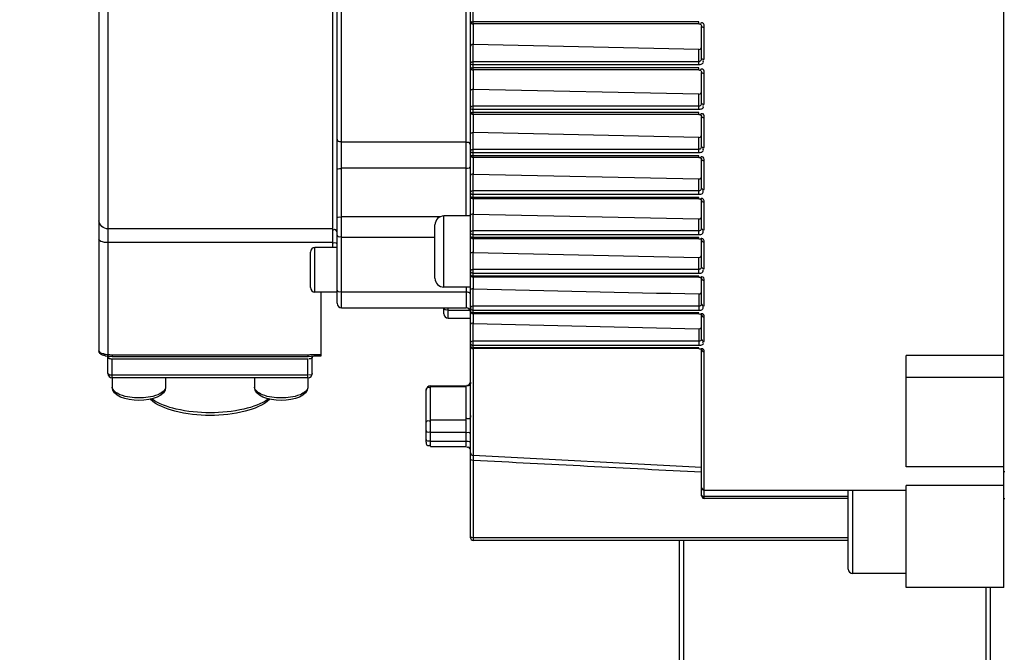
# Model space of a CAD drawing. Header units: millimetres. Extents: x 0 to 14268, y 0 to 10092.
# Tile 107 of 122: x 7748 to 7859, y 7383 to 7455. Entities that reach past the tile are written whole.
import ezdxf

# ---------------------------------------------------------------- set-up
doc = ezdxf.new("R2010")
doc.units = ezdxf.units.MM
doc.header["$LTSCALE"] = 784.74
doc.layers.get('0').update_dxf_attribs({"linetype": 'CONTINUOUS'})
for name, color, linetype in [('304304000144DXF_CONTINUOUS_LINE', 7, 'CONTINUOUS'), ('运动范围-新_DXF_BALLOON', 7, 'CONTINUOUS'), ('运动范围-新_DXF_DIMENSION', 7, 'CONTINUOUS')]:
    doc.layers.add(name, color=color, linetype=linetype)
doc.styles.get("Standard").update_dxf_attribs({"font": 'txt', "width": 0.7})
doc.dimstyles.new('DIMSTYLE_11', dxfattribs={"dimtxt": 108, "dimasz": 72, "dimexe": 1, "dimexo": 0, "dimgap": 2.25, "dimtad": 0, "dimtih": 1, "dimtoh": 1, "dimdec": 1, "dimdsep": 46, "dimtxsty": 'Standard', "dimblk": '_FILLED', "dimblk1": '_FILLED', "dimblk2": '_FILLED', "dimcen": 0.09, "dimclrt": 5, "dimazin": 2, "dimtp": 0.8, "dimtm": 0.8, "dimtfac": 1, "dimtdec": 0, "dimtofl": 0, "dimtmove": 0, "dimatfit": 3, "dimldrblk": '_FILLED', "dimfxl": 0, "dimtolj": 1, "dimarcsym": 0})
doc.dimstyles.new('DIMSTYLE_13', dxfattribs={"dimtxt": 108, "dimasz": 72, "dimexe": 1, "dimexo": 0, "dimgap": 2.25, "dimtad": 0, "dimtih": 1, "dimtoh": 1, "dimdec": 1, "dimdsep": 46, "dimtxsty": 'Standard', "dimblk": '_FILLED', "dimblk1": '_FILLED', "dimblk2": '_FILLED', "dimcen": 0.09, "dimclrt": 5, "dimazin": 2, "dimtp": 2, "dimtm": 2, "dimtfac": 1, "dimtdec": 0, "dimtofl": 0, "dimtmove": 0, "dimatfit": 3, "dimldrblk": '_FILLED', "dimfxl": 0, "dimtolj": 1, "dimarcsym": 0})
doc.dimstyles.new('DIMSTYLE_4', dxfattribs={"dimtxt": 108, "dimasz": 72, "dimexe": 1, "dimexo": 0, "dimgap": 2.25, "dimtad": 1, "dimdec": 0, "dimdsep": 46, "dimtxsty": 'Standard', "dimblk": '_FILLED', "dimblk1": '_FILLED', "dimblk2": '_FILLED', "dimcen": 0.09, "dimclrt": 5, "dimazin": 2, "dimtp": 0.5, "dimtm": 0.5, "dimtfac": 1, "dimtdec": 0, "dimtofl": 0, "dimtmove": 0, "dimatfit": 3, "dimldrblk": '_FILLED', "dimfxl": 0, "dimtolj": 1, "dimarcsym": 0})

# ---------------------------------------------------------------- blocks, each defined once
blk = doc.blocks.new('_FILLED')
at = {"color": 0, "linetype": 'ByBlock'}
blk.add_solid([(0, 0), (-1, 0.1667), (-1, -0.1667)], dxfattribs=at)
blk = doc.blocks.new('*D5')
at = {"layer": '运动范围-新_DXF_DIMENSION', "color": 2, "linetype": 'Continuous', "transparency": 16777216}
for p, q in [((7521.38, 6158.67), (7521.38, 7600.71)), ((7871.38, 7191.4), (7871.38, 7600.71)), ((7521.38, 7588.71), (7696.38, 7588.71)), ((7871.38, 7588.71), (7696.38, 7588.71))]:
    blk.add_line(p, q, dxfattribs=at)
at = {"layer": '运动范围-新_DXF_DIMENSION', "color": 2, "linetype": 'Continuous', "transparency": 16777216, "xscale": 72, "yscale": 72, "zscale": 72, "rotation": 180}
blk.add_blockref('_FILLED', (7521.38, 7588.71), dxfattribs=at)
at = {"layer": '运动范围-新_DXF_DIMENSION', "color": 2, "linetype": 'Continuous', "transparency": 16777216, "xscale": 72, "yscale": 72, "zscale": 72}
blk.add_blockref('_FILLED', (7871.38, 7588.71), dxfattribs=at)
blk = doc.blocks.new('*D22')
at = {"layer": '运动范围-新_DXF_BALLOON', "color": 2, "linetype": 'Continuous', "transparency": 16777216}
blk.add_line((8235.25, 6474.73), (8235.25, 8522.93), dxfattribs=at)
blk = doc.blocks.new('*D23')
at = {"layer": '运动范围-新_DXF_BALLOON', "color": 2, "linetype": 'Continuous', "transparency": 16777216}
for p, q in [((10479.76, 8135.13), (10479.76, 8522.93)), ((10204.82, 7896.92), (10479.76, 8135.13)), ((10204.82, 6139.27), (10204.82, 7896.92))]:
    blk.add_line(p, q, dxfattribs=at)
blk = doc.blocks.new('*D26')
at = {"layer": '运动范围-新_DXF_BALLOON', "color": 2, "linetype": 'Continuous', "transparency": 16777216}
blk.add_line((7871.38, 8378.8), (5369.54, 8378.8), dxfattribs=at)
blk = doc.blocks.new('*D32')
at = {"layer": '运动范围-新_DXF_BALLOON', "color": 2, "linetype": 'Continuous', "transparency": 16777216}
blk.add_line((7686.9, 7798.57), (10420.46, 7798.57), dxfattribs=at)

msp = doc.modelspace()

# ---------------------------------------------------------------- linework, layer by layer
at = {"color": 2, "linetype": 'Continuous'}
for centre, radius, start, end in [((7871.383, 6043.397), 2335.402, 2.352729, 142.647271), ((7028.734, 6750.463), 1237.619, 347.127091, 57.872909)]:
    msp.add_arc(centre, radius, start, end, dxfattribs=at)
at = {"layer": '304304000144DXF_CONTINUOUS_LINE', "color": 7, "linetype": 'Continuous'}
for p, q in [((7859.183, 7390.683), (7859.183, 7541.31)), ((7799.183, 7430.227), (7799.183, 7513.935)), ((7784.183, 7422.662), (7784.183, 7509.331)), ((7757.383, 7502.996), (7757.383, 7417.327)), ((7824.883, 7454.083), (7799.483, 7454.083)), ((7825.183, 7450.188), (7825.183, 7453.776)), ((7824.883, 7451.22), (7799.483, 7451.77)), ((7824.883, 7448.906), (7799.483, 7448.906)), ((7825.183, 7445.154), (7825.183, 7448.62)), ((7824.883, 7446.182), (7799.483, 7446.726)), ((7824.883, 7443.906), (7799.483, 7443.906)), ((7825.183, 7440.291), (7825.183, 7443.64)), ((7824.883, 7441.324), (7799.483, 7441.866)), ((7824.883, 7439.076), (7799.483, 7439.076)), ((7825.183, 7435.599), (7825.183, 7438.83)), ((7799.483, 7437.188), (7824.883, 7436.645)), ((7824.883, 7434.416), (7799.483, 7434.416)), ((7825.183, 7431.077), (7825.183, 7434.189)), ((7799.183, 7432.485), (7796.183, 7432.485)), ((7799.483, 7432.694), (7824.883, 7432.146)), ((7795.183, 7425.501), (7795.183, 7431.485)), ((7799.183, 7396.301), (7799.183, 7430.22)), ((7824.883, 7429.927), (7799.483, 7429.927)), ((7825.183, 7426.73), (7825.183, 7429.927)), ((7781.183, 7424.432), (7781.183, 7428.431)), ((7784.183, 7428.932), (7781.683, 7428.932)), ((7799.483, 7428.391), (7824.883, 7427.832)), ((7824.883, 7425.615), (7799.483, 7425.615)), ((7825.183, 7422.567), (7825.183, 7425.615)), ((7784.183, 7423.932), (7781.683, 7423.932)), ((7782.383, 7416.742), (7782.383, 7423.932)), ((7799.183, 7424.485), (7796.183, 7424.485)), ((7784.683, 7422.161), (7798.683, 7422.161)), ((7796.183, 7421.497), (7796.183, 7422.161)), ((7796.683, 7420.997), (7799.183, 7420.997)), ((7824.883, 7421.489), (7799.483, 7421.489)), ((7825.183, 7418.602), (7825.183, 7421.489)), ((7824.883, 7417.563), (7799.483, 7417.563)), ((7825.183, 7400.997), (7825.183, 7417.563)), ((7758.075, 7416.766), (7758.355, 7416.732)), ((7758.355, 7416.732), (7758.514, 7416.714)), ((7758.383, 7414.769), (7758.383, 7416.596)), ((7758.514, 7416.714), (7758.883, 7416.688)), ((7758.883, 7416.689), (7780.883, 7416.689)), ((7780.883, 7416.688), (7780.922, 7416.689)), ((7780.922, 7416.689), (7781.597, 7416.742)), ((7781.383, 7414.769), (7781.383, 7416.596)), ((7781.597, 7416.742), (7782.383, 7416.742)), ((7848.183, 7404.265), (7848.183, 7416.784)), ((7859.183, 7416.784), (7848.183, 7416.784)), ((7758.883, 7414.269), (7758.883, 7413.248)), ((7780.883, 7414.269), (7758.883, 7414.269)), ((7764.883, 7414.269), (7764.883, 7413.248)), ((7774.883, 7414.269), (7774.883, 7413.248)), ((7780.883, 7414.269), (7780.883, 7413.248)), ((7859.183, 7414.314), (7848.183, 7414.314)), ((7794.183, 7407.063), (7794.183, 7412.876)), ((7794.683, 7413.376), (7798.683, 7413.376)), ((7794.683, 7409.56), (7798.683, 7409.56)), ((7794.683, 7406.563), (7798.683, 7406.563)), ((7825.183, 7404.197), (7799.467, 7405.544)), ((7859.183, 7404.265), (7848.183, 7404.265)), ((7859.283, 7403.697), (7859.183, 7403.697)), ((7848.183, 7390.683), (7848.183, 7402.154)), ((7859.183, 7402.154), (7848.183, 7402.154)), ((7825.183, 7400.997), (7825.223, 7400.847)), ((7825.223, 7400.847), (7825.333, 7400.737)), ((7825.333, 7400.737), (7825.483, 7400.697)), ((7825.483, 7401.652), (7848.183, 7401.652)), ((7841.683, 7400.697), (7825.483, 7400.697)), ((7841.683, 7392.764), (7841.683, 7401.652)), ((7859.283, 7400.677), (7859.183, 7400.677)), ((7841.683, 7396.001), (7799.483, 7396.001)), ((7822.683, 7380.426), (7822.683, 7396.001)), ((7848.183, 7392.264), (7842.183, 7392.264)), ((7859.183, 7390.683), (7848.183, 7390.683)), ((7857.683, 7380.426), (7857.683, 7390.683))]:
    msp.add_line(p, q, dxfattribs=at)
at = {"layer": '304304000144DXF_CONTINUOUS_LINE', "color": 9, "linetype": 'Continuous'}
for p, q in [((7784.683, 7422.161), (7784.683, 7509.832)), ((7798.683, 7432.485), (7798.683, 7509.832)), ((7758.383, 7503.997), (7758.383, 7416.909)), ((7783.683, 7428.932), (7783.683, 7489.667)), ((7799.483, 7454.083), (7799.483, 7457.007)), ((7799.467, 7454.083), (7799.467, 7451.771)), ((7824.883, 7454.329), (7799.483, 7454.329)), ((7824.883, 7454.083), (7824.883, 7454.329)), ((7825.183, 7453.776), (7825.223, 7453.748)), ((7825.223, 7453.748), (7825.333, 7453.727)), ((7825.333, 7453.727), (7825.483, 7453.72)), ((7825.483, 7450.115), (7825.483, 7453.72)), ((7799.483, 7448.906), (7799.483, 7451.77)), ((7824.883, 7449.522), (7824.883, 7451.22)), ((7799.332, 7449.533), (7799.483, 7449.522)), ((7799.483, 7449.872), (7824.883, 7449.872)), ((7799.483, 7449.522), (7824.883, 7449.522)), ((7825.17, 7450.095), (7825.183, 7450.188)), ((7825.333, 7450.124), (7825.483, 7450.115)), ((7799.467, 7448.906), (7799.467, 7446.726)), ((7824.883, 7449.129), (7799.483, 7449.129)), ((7824.883, 7448.906), (7824.883, 7449.129)), ((7825.183, 7448.62), (7825.223, 7448.58)), ((7825.223, 7448.58), (7825.333, 7448.551)), ((7825.333, 7448.551), (7825.483, 7448.54)), ((7825.483, 7445.057), (7825.483, 7448.54)), ((7799.483, 7443.906), (7799.483, 7446.726)), ((7824.883, 7444.485), (7824.883, 7446.182)), ((7825.169, 7445.066), (7825.183, 7445.154)), ((7825.333, 7445.07), (7825.483, 7445.057)), ((7799.331, 7444.499), (7799.483, 7444.485)), ((7799.467, 7443.906), (7799.467, 7441.866)), ((7799.483, 7444.858), (7824.883, 7444.858)), ((7799.483, 7444.485), (7824.883, 7444.485)), ((7824.883, 7444.105), (7799.483, 7444.105)), ((7824.883, 7443.906), (7824.883, 7444.105)), ((7825.183, 7443.64), (7825.223, 7443.588)), ((7825.223, 7443.588), (7825.333, 7443.55)), ((7825.333, 7443.55), (7825.483, 7443.537)), ((7825.483, 7440.173), (7825.483, 7443.537)), ((7799.483, 7439.076), (7799.483, 7441.866)), ((7798.683, 7440.796), (7784.683, 7440.796)), ((7824.883, 7439.62), (7824.883, 7441.324)), ((7799.331, 7439.637), (7799.483, 7439.62)), ((7799.483, 7440.016), (7824.883, 7440.016)), ((7799.483, 7439.62), (7824.883, 7439.62)), ((7825.169, 7440.209), (7825.183, 7440.291)), ((7825.333, 7440.189), (7825.483, 7440.173)), ((7799.467, 7439.076), (7799.467, 7437.188)), ((7824.883, 7439.253), (7799.483, 7439.253)), ((7824.883, 7439.076), (7824.883, 7439.253)), ((7825.183, 7438.83), (7825.223, 7438.767)), ((7825.223, 7438.767), (7825.333, 7438.721)), ((7825.333, 7438.721), (7825.483, 7438.704)), ((7825.483, 7435.459), (7825.483, 7438.704)), ((7798.683, 7437.855), (7784.683, 7437.855)), ((7799.483, 7434.416), (7799.483, 7437.188)), ((7824.883, 7434.926), (7824.883, 7436.645)), ((7799.331, 7434.945), (7799.483, 7434.926)), ((7799.483, 7435.343), (7824.883, 7435.343)), ((7825.169, 7435.523), (7825.183, 7435.599)), ((7799.467, 7434.416), (7799.467, 7432.695)), ((7799.483, 7434.926), (7824.883, 7434.926)), ((7824.883, 7434.572), (7799.483, 7434.572)), ((7824.883, 7434.416), (7824.883, 7434.572)), ((7825.183, 7434.189), (7825.223, 7434.116)), ((7825.223, 7434.116), (7825.333, 7434.062)), ((7825.333, 7434.062), (7825.483, 7434.043)), ((7825.483, 7430.916), (7825.483, 7434.043)), ((7784.683, 7432.41), (7795.804, 7432.41)), ((7796.183, 7424.485), (7796.183, 7432.485)), ((7799.483, 7429.927), (7799.483, 7432.694)), ((7824.883, 7430.403), (7824.883, 7432.146)), ((7783.683, 7431.025), (7758.383, 7431.025)), ((7799.333, 7430.804), (7799.483, 7430.841)), ((7799.483, 7430.841), (7824.883, 7430.841)), ((7783.683, 7429.484), (7758.383, 7429.484)), ((7784.683, 7430.114), (7795.183, 7430.114)), ((7799.331, 7430.426), (7799.483, 7430.403)), ((7799.332, 7430.085), (7799.483, 7430.062)), ((7799.467, 7429.927), (7799.467, 7428.391)), ((7799.483, 7430.403), (7824.883, 7430.403)), ((7824.883, 7430.062), (7799.483, 7430.062)), ((7824.883, 7429.927), (7824.883, 7430.062)), ((7825.183, 7429.721), (7825.223, 7429.637)), ((7825.223, 7429.637), (7825.333, 7429.576)), ((7825.333, 7429.576), (7825.483, 7429.553)), ((7825.483, 7426.549), (7825.483, 7429.553)), ((7781.683, 7423.932), (7781.683, 7428.932)), ((7799.483, 7425.615), (7799.483, 7428.391)), ((7824.883, 7426.057), (7824.883, 7427.832)), ((7799.33, 7426.083), (7799.483, 7426.057)), ((7799.333, 7426.478), (7799.483, 7426.515)), ((7799.483, 7426.515), (7824.883, 7426.515)), ((7799.332, 7425.755), (7799.483, 7425.73)), ((7799.467, 7425.615), (7799.467, 7424.288)), ((7799.483, 7426.057), (7824.883, 7426.057)), ((7824.883, 7425.73), (7799.483, 7425.73)), ((7824.883, 7425.615), (7824.883, 7425.73)), ((7825.183, 7425.43), (7825.223, 7425.336)), ((7825.223, 7425.336), (7825.333, 7425.267)), ((7825.333, 7425.267), (7825.483, 7425.242)), ((7825.483, 7422.367), (7825.483, 7425.242)), ((7784.683, 7423.941), (7798.683, 7423.941)), ((7798.683, 7424.485), (7798.683, 7422.161)), ((7799.483, 7421.489), (7799.483, 7424.288)), ((7824.883, 7423.714), (7824.883, 7421.897)), ((7796.683, 7420.997), (7796.683, 7422.161)), ((7796.683, 7421.875), (7799.126, 7421.875)), ((7799.33, 7421.925), (7799.483, 7421.897)), ((7799.333, 7422.337), (7799.483, 7422.374)), ((7799.483, 7422.374), (7824.883, 7422.374)), ((7799.483, 7421.897), (7824.883, 7421.897)), ((7799.332, 7421.613), (7799.483, 7421.585)), ((7799.467, 7421.489), (7799.467, 7420.404)), ((7824.883, 7421.585), (7799.483, 7421.585)), ((7824.883, 7421.489), (7824.883, 7421.585)), ((7825.183, 7421.326), (7825.223, 7421.223)), ((7825.223, 7421.223), (7825.333, 7421.147)), ((7825.333, 7421.147), (7825.483, 7421.12)), ((7825.483, 7418.383), (7825.483, 7421.12)), ((7799.483, 7417.563), (7799.483, 7420.404)), ((7824.883, 7419.808), (7824.883, 7417.937)), ((7799.333, 7418.395), (7799.483, 7418.432)), ((7799.483, 7418.432), (7824.883, 7418.432)), ((7799.332, 7417.671), (7799.483, 7417.641)), ((7799.335, 7417.965), (7799.483, 7417.937)), ((7799.467, 7417.563), (7799.467, 7405.544)), ((7799.483, 7417.937), (7824.883, 7417.937)), ((7824.883, 7417.641), (7799.483, 7417.641)), ((7824.883, 7417.563), (7824.883, 7417.641)), ((7825.183, 7417.424), (7825.223, 7417.312)), ((7825.223, 7417.312), (7825.333, 7417.23)), ((7825.333, 7417.23), (7825.483, 7417.2)), ((7758.247, 7416.919), (7758.383, 7416.909)), ((7758.358, 7416.738), (7758.355, 7416.732)), ((7758.883, 7416.866), (7758.883, 7416.688)), ((7758.883, 7416.866), (7780.883, 7416.866)), ((7758.883, 7414.269), (7758.883, 7416.392)), ((7780.883, 7416.392), (7758.883, 7416.392)), ((7780.883, 7416.866), (7780.883, 7416.688)), ((7780.883, 7414.269), (7780.883, 7416.392)), ((7781.597, 7416.92), (7781.597, 7416.742)), ((7781.597, 7416.92), (7782.383, 7416.92)), ((7825.483, 7400.697), (7825.483, 7417.2)), ((7780.883, 7414.565), (7758.883, 7414.565)), ((7794.683, 7406.563), (7794.683, 7413.376)), ((7794.683, 7413.31), (7798.683, 7413.31)), ((7798.683, 7406.563), (7798.683, 7413.376)), ((7794.683, 7408.153), (7798.683, 7408.153)), ((7794.683, 7407.157), (7798.683, 7407.157)), ((7799.478, 7405.255), (7799.48, 7405.122)), ((7799.48, 7405.122), (7799.483, 7404.987)), ((7799.483, 7404.987), (7799.483, 7396.001)), ((7825.333, 7401.699), (7825.483, 7401.659)), ((7825.333, 7400.939), (7825.483, 7400.916)), ((7825.483, 7401.659), (7848.183, 7401.659)), ((7841.683, 7400.916), (7825.483, 7400.916)), ((7842.183, 7392.264), (7842.183, 7401.652)), ((7799.223, 7396.359), (7799.183, 7396.42)), ((7799.333, 7396.314), (7799.223, 7396.359)), ((7799.483, 7396.298), (7799.333, 7396.314)), ((7841.683, 7396.298), (7799.483, 7396.298)), ((7823.183, 7380.104), (7823.183, 7396.001)), ((7857.183, 7380.104), (7857.183, 7390.683))]:
    msp.add_line(p, q, dxfattribs=at)
for points in [[(7799.183, 7454.383), (7799.22, 7454.357), (7799.33, 7454.337), (7799.483, 7454.329)], [(7799.183, 7449.598), (7799.223, 7449.735), (7799.333, 7449.835), (7799.483, 7449.872)], [(7799.183, 7449.598), (7799.222, 7449.561), (7799.332, 7449.533)], [(7824.883, 7449.872), (7824.933, 7449.876), (7824.984, 7449.89), (7825.037, 7449.917), (7825.09, 7449.959), (7825.136, 7450.018), (7825.17, 7450.095)], [(7825.183, 7450.188), (7825.223, 7450.151), (7825.333, 7450.124)], [(7799.183, 7449.206), (7799.221, 7449.168), (7799.331, 7449.139), (7799.483, 7449.129)], [(7824.883, 7444.858), (7824.932, 7444.862), (7824.983, 7444.875), (7825.037, 7444.9), (7825.089, 7444.939), (7825.135, 7444.994), (7825.169, 7445.066)], [(7825.183, 7445.154), (7825.223, 7445.106), (7825.333, 7445.07)], [(7799.183, 7444.584), (7799.223, 7444.721), (7799.333, 7444.821), (7799.483, 7444.858)], [(7799.183, 7444.584), (7799.221, 7444.536), (7799.331, 7444.499)], [(7799.183, 7444.206), (7799.221, 7444.156), (7799.331, 7444.119), (7799.483, 7444.105)], [(7799.183, 7439.741), (7799.223, 7439.878), (7799.333, 7439.979), (7799.483, 7440.016)], [(7799.183, 7439.741), (7799.221, 7439.682), (7799.331, 7439.637)], [(7799.183, 7439.376), (7799.221, 7439.316), (7799.331, 7439.27), (7799.483, 7439.253)], [(7824.883, 7440.016), (7824.932, 7440.019), (7824.983, 7440.031), (7825.036, 7440.054), (7825.088, 7440.09), (7825.135, 7440.142), (7825.169, 7440.209)], [(7825.183, 7440.291), (7825.223, 7440.232), (7825.333, 7440.189)], [(7799.183, 7435.068), (7799.223, 7435.205), (7799.333, 7435.306), (7799.483, 7435.343)], [(7799.183, 7435.068), (7799.221, 7434.999), (7799.331, 7434.945)], [(7824.883, 7435.343), (7824.932, 7435.346), (7824.983, 7435.357), (7825.036, 7435.378), (7825.089, 7435.412), (7825.135, 7435.46), (7825.169, 7435.523)], [(7825.183, 7435.599), (7825.223, 7435.529), (7825.333, 7435.477), (7825.483, 7435.459)], [(7799.183, 7434.716), (7799.222, 7434.645), (7799.332, 7434.591), (7799.483, 7434.572)], [(7799.183, 7430.566), (7799.223, 7430.704), (7799.333, 7430.804)], [(7799.183, 7430.566), (7799.221, 7430.487), (7799.331, 7430.426)], [(7824.883, 7430.841), (7824.933, 7430.844), (7824.984, 7430.854), (7825.037, 7430.874), (7825.089, 7430.905), (7825.136, 7430.95), (7825.17, 7431.007), (7825.183, 7431.077)], [(7825.183, 7431.077), (7825.223, 7430.996), (7825.333, 7430.937), (7825.483, 7430.916)], [(7799.183, 7430.227), (7799.222, 7430.146), (7799.332, 7430.085)], [(7799.183, 7426.241), (7799.223, 7426.378), (7799.333, 7426.478)], [(7799.183, 7426.241), (7799.22, 7426.152), (7799.33, 7426.083)], [(7824.883, 7426.515), (7824.933, 7426.518), (7824.985, 7426.527), (7825.038, 7426.546), (7825.091, 7426.575), (7825.137, 7426.615), (7825.17, 7426.667), (7825.183, 7426.73)], [(7825.183, 7426.73), (7825.223, 7426.64), (7825.333, 7426.573), (7825.483, 7426.549)], [(7799.183, 7425.915), (7799.222, 7425.824), (7799.332, 7425.755)], [(7799.183, 7422.1), (7799.223, 7422.237), (7799.333, 7422.337)], [(7799.183, 7422.1), (7799.22, 7422.002), (7799.33, 7421.925)], [(7799.183, 7421.789), (7799.222, 7421.688), (7799.332, 7421.613)], [(7824.883, 7422.374), (7824.934, 7422.377), (7824.986, 7422.386), (7825.04, 7422.402), (7825.092, 7422.429), (7825.138, 7422.465), (7825.17, 7422.512), (7825.183, 7422.567)], [(7825.183, 7422.567), (7825.223, 7422.467), (7825.333, 7422.394), (7825.483, 7422.367)], [(7799.183, 7418.158), (7799.223, 7418.295), (7799.333, 7418.395)], [(7825.183, 7418.602), (7825.223, 7418.492), (7825.333, 7418.412), (7825.483, 7418.383)], [(7799.183, 7418.158), (7799.222, 7418.049), (7799.335, 7417.965)], [(7799.183, 7417.863), (7799.222, 7417.753), (7799.332, 7417.671)], [(7758.011, 7416.949), (7758.026, 7416.827), (7758.067, 7416.768), (7758.075, 7416.766)], [(7758.011, 7416.949), (7758.124, 7416.933), (7758.247, 7416.919)], [(7758.383, 7416.909), (7758.369, 7416.797), (7758.358, 7416.738)], [(7799.483, 7404.987), (7799.333, 7405.003), (7799.223, 7405.048), (7799.183, 7405.109)], [(7825.183, 7401.955), (7825.223, 7401.807), (7825.333, 7401.699)], [(7825.183, 7401.085), (7825.223, 7401), (7825.333, 7400.939)]]:
    msp.add_lwpolyline(points, dxfattribs=at)
at = {"layer": '304304000144DXF_CONTINUOUS_LINE', "color": 7, "linetype": 'Continuous'}
for points in [[(7824.883, 7454.083), (7824.944, 7454.076), (7825.085, 7454.003), (7825.172, 7453.859), (7825.183, 7453.776)], [(7824.883, 7451.22), (7825.031, 7451.255), (7825.141, 7451.361), (7825.183, 7451.51)], [(7824.883, 7448.906), (7824.946, 7448.9), (7825.087, 7448.829), (7825.173, 7448.693), (7825.183, 7448.62)], [(7824.883, 7446.182), (7825.032, 7446.216), (7825.142, 7446.318), (7825.183, 7446.461)], [(7824.883, 7443.906), (7824.954, 7443.898), (7825.095, 7443.827), (7825.175, 7443.701), (7825.183, 7443.64)], [(7824.883, 7441.324), (7825.035, 7441.359), (7825.144, 7441.458), (7825.183, 7441.593)], [(7824.883, 7439.076), (7824.959, 7439.068), (7825.101, 7438.997), (7825.176, 7438.881), (7825.183, 7438.83)], [(7824.883, 7436.645), (7825.033, 7436.677), (7825.143, 7436.772), (7825.183, 7436.904)], [(7824.883, 7434.416), (7824.957, 7434.409), (7825.101, 7434.343), (7825.176, 7434.237), (7825.183, 7434.189)], [(7824.883, 7432.146), (7825.033, 7432.177), (7825.142, 7432.267), (7825.183, 7432.394)], [(7824.883, 7429.927), (7824.953, 7429.921), (7825.097, 7429.863), (7825.174, 7429.769), (7825.183, 7429.721)], [(7824.883, 7427.832), (7825.032, 7427.861), (7825.142, 7427.947), (7825.183, 7428.069)], [(7824.883, 7425.615), (7824.926, 7425.613), (7825.066, 7425.573), (7825.154, 7425.503), (7825.182, 7425.445), (7825.183, 7425.429)], [(7824.883, 7423.714), (7825.031, 7423.741), (7825.141, 7423.822), (7825.183, 7423.939)], [(7824.883, 7421.489), (7824.922, 7421.488), (7825.061, 7421.453), (7825.151, 7421.391), (7825.181, 7421.342), (7825.183, 7421.326)], [(7824.883, 7419.808), (7825.029, 7419.832), (7825.141, 7419.909), (7825.183, 7420.02)], [(7824.883, 7417.563), (7824.926, 7417.561), (7825.064, 7417.529), (7825.153, 7417.472), (7825.181, 7417.433), (7825.183, 7417.425)]]:
    msp.add_lwpolyline(points, dxfattribs=at)
for centre, radius, start, end in [((7799.483, 7454.383), 0.3, 180, 270), ((7799.483, 7449.206), 0.3, 180, 270), ((7799.483, 7444.206), 0.3, 180, 270), ((7799.483, 7439.376), 0.3, 180, 270), ((7799.483, 7434.716), 0.3, 180, 270), ((7796.183, 7431.485), 1, 90, 180), ((7799.483, 7430.227), 0.3, 180, 270), ((7781.683, 7428.432), 0.5, 90, 180), ((7796.183, 7425.485), 1, 180, 270), ((7799.483, 7425.915), 0.3, 180, 270), ((7781.683, 7424.432), 0.5, 180, 270), ((7784.683, 7422.661), 0.5, 180, 270), ((7798.683, 7421.661), 0.5, 0, 90), ((7799.483, 7421.789), 0.3, 180, 270), ((7796.683, 7421.497), 0.5, 180, 270), ((7799.483, 7417.863), 0.3, 180, 270), ((7758.883, 7414.769), 0.5, 180, 270), ((7780.883, 7414.769), 0.5, 270, 360), ((7794.683, 7412.876), 0.5, 90, 180), ((7798.683, 7413.876), 0.5, 270, 360), ((7799.483, 7405.844), 0.3, 180, 267), ((7825.483, 7401.952), 0.3, 180, 270), ((7799.483, 7396.301), 0.3, 180, 270), ((7842.183, 7392.764), 0.5, 180, 270)]:
    msp.add_arc(centre, radius, start, end, dxfattribs=at)
at = {"layer": '304304000144DXF_CONTINUOUS_LINE', "color": 9, "linetype": 'Continuous'}
for points, knots in [([(7825.097, 7454.158), (7825.089, 7454.153), (7825.074, 7454.143), (7825.059, 7454.131), (7825.051, 7454.125)], [0, 0, 0, 0, 0.4827547, 1, 1, 1, 1]), ([(7825.194, 7454.203), (7825.178, 7454.199), (7825.144, 7454.187), (7825.113, 7454.169), (7825.097, 7454.158)], [0, 0, 0, 0, 0.4592789, 1, 1, 1, 1]), ([(7825.42, 7454.058), (7825.4, 7454.104), (7825.349, 7454.195), (7825.239, 7454.215), (7825.194, 7454.203)], [0, 0, 0, 0, 0.5179988, 1, 1, 1, 1]), ([(7825.483, 7453.72), (7825.483, 7453.776), (7825.473, 7453.891), (7825.444, 7454.004), (7825.42, 7454.058)], [0, 0, 0, 0, 0.4857959, 1, 1, 1, 1]), ([(7824.883, 7449.522), (7824.934, 7449.522), (7825.039, 7449.533), (7825.141, 7449.561), (7825.192, 7449.582)], [0, 0, 0, 0, 0.4820047, 1, 1, 1, 1]), ([(7825.192, 7449.582), (7825.256, 7449.608), (7825.392, 7449.675), (7825.392, 7449.839), (7825.363, 7449.896)], [0, 0, 0, 0, 0.5203431, 1, 1, 1, 1]), ([(7825.363, 7449.896), (7825.356, 7449.909), (7825.339, 7449.937), (7825.319, 7449.963), (7825.308, 7449.976)], [0, 0, 0, 0, 0.4678788, 1, 1, 1, 1]), ([(7825.096, 7448.963), (7825.088, 7448.958), (7825.073, 7448.948), (7825.059, 7448.937), (7825.051, 7448.931)], [0, 0, 0, 0, 0.4831527, 1, 1, 1, 1]), ([(7825.193, 7449.008), (7825.177, 7449.004), (7825.143, 7448.992), (7825.112, 7448.974), (7825.096, 7448.963)], [0, 0, 0, 0, 0.4595497, 1, 1, 1, 1]), ([(7825.344, 7448.974), (7825.325, 7448.99), (7825.276, 7449.017), (7825.22, 7449.015), (7825.193, 7449.008)], [0, 0, 0, 0, 0.4770761, 1, 1, 1, 1]), ([(7825.483, 7448.54), (7825.483, 7448.619), (7825.463, 7448.771), (7825.401, 7448.925), (7825.344, 7448.974)], [0, 0, 0, 0, 0.5128416, 1, 1, 1, 1]), ([(7825.358, 7444.851), (7825.351, 7444.863), (7825.336, 7444.888), (7825.317, 7444.911), (7825.307, 7444.922)], [0, 0, 0, 0, 0.4701007, 1, 1, 1, 1]), ([(7824.883, 7444.485), (7824.934, 7444.485), (7825.039, 7444.496), (7825.141, 7444.522), (7825.192, 7444.542)], [0, 0, 0, 0, 0.4824034, 1, 1, 1, 1]), ([(7825.095, 7443.945), (7825.088, 7443.94), (7825.073, 7443.93), (7825.058, 7443.919), (7825.051, 7443.914)], [0, 0, 0, 0, 0.4835443, 1, 1, 1, 1]), ([(7825.193, 7443.989), (7825.177, 7443.985), (7825.143, 7443.973), (7825.111, 7443.955), (7825.095, 7443.945)], [0, 0, 0, 0, 0.4601726, 1, 1, 1, 1]), ([(7825.192, 7444.542), (7825.256, 7444.567), (7825.394, 7444.631), (7825.389, 7444.796), (7825.358, 7444.851)], [0, 0, 0, 0, 0.5210293, 1, 1, 1, 1]), ([(7825.343, 7443.955), (7825.324, 7443.971), (7825.275, 7443.998), (7825.22, 7443.995), (7825.193, 7443.989)], [0, 0, 0, 0, 0.4764426, 1, 1, 1, 1]), ([(7825.483, 7443.537), (7825.483, 7443.613), (7825.463, 7443.76), (7825.4, 7443.908), (7825.343, 7443.955)], [0, 0, 0, 0, 0.5108862, 1, 1, 1, 1]), ([(7784.183, 7441.108), (7784.183, 7441.029), (7784.264, 7440.833), (7784.492, 7440.833), (7784.582, 7440.877)], [0, 0, 0, 0, 0.440068, 1, 1, 1, 1]), ([(7798.683, 7440.796), (7798.799, 7440.796), (7799.015, 7440.854), (7799.103, 7440.587), (7799.054, 7440.548)], [0, 0, 0, 0, 0.6492287, 1, 1, 1, 1]), ([(7824.883, 7439.62), (7824.934, 7439.62), (7825.038, 7439.63), (7825.141, 7439.656), (7825.192, 7439.675)], [0, 0, 0, 0, 0.4828704, 1, 1, 1, 1]), ([(7825.192, 7439.675), (7825.259, 7439.7), (7825.414, 7439.771), (7825.377, 7439.949), (7825.337, 7440.005)], [0, 0, 0, 0, 0.5099607, 1, 1, 1, 1]), ([(7825.337, 7440.005), (7825.333, 7440.011), (7825.323, 7440.024), (7825.313, 7440.036), (7825.307, 7440.042)], [0, 0, 0, 0, 0.4837835, 1, 1, 1, 1]), ([(7825.095, 7439.099), (7825.088, 7439.094), (7825.073, 7439.084), (7825.058, 7439.074), (7825.051, 7439.068)], [0, 0, 0, 0, 0.4839334, 1, 1, 1, 1]), ([(7825.193, 7439.141), (7825.177, 7439.138), (7825.143, 7439.126), (7825.111, 7439.109), (7825.095, 7439.099)], [0, 0, 0, 0, 0.4610966, 1, 1, 1, 1]), ([(7825.238, 7439.147), (7825.231, 7439.147), (7825.216, 7439.146), (7825.201, 7439.143), (7825.193, 7439.141)], [0, 0, 0, 0, 0.4843298, 1, 1, 1, 1]), ([(7784.183, 7437.676), (7784.183, 7437.728), (7784.323, 7437.855), (7784.486, 7437.836), (7784.582, 7437.809)], [0, 0, 0, 0, 0.3458559, 1, 1, 1, 1]), ([(7798.683, 7437.855), (7798.798, 7437.855), (7798.906, 7437.859), (7799.153, 7437.922), (7799.08, 7437.986), (7799.054, 7437.998)], [0, 0, 0, 0, 0.6505208, 0.8368211, 1, 1, 1, 1]), ([(7824.883, 7434.926), (7825.021, 7434.926), (7825.323, 7434.903), (7825.377, 7435.256), (7825.307, 7435.333)], [0, 0, 0, 0, 0.5706308, 1, 1, 1, 1]), ([(7825.095, 7434.423), (7825.088, 7434.418), (7825.073, 7434.409), (7825.058, 7434.399), (7825.051, 7434.394)], [0, 0, 0, 0, 0.4843203, 1, 1, 1, 1]), ([(7825.178, 7434.46), (7825.164, 7434.456), (7825.136, 7434.445), (7825.109, 7434.431), (7825.095, 7434.423)], [0, 0, 0, 0, 0.4681296, 1, 1, 1, 1]), ([(7784.183, 7432.23), (7784.183, 7432.283), (7784.323, 7432.41), (7784.486, 7432.39), (7784.582, 7432.363)], [0, 0, 0, 0, 0.3458559, 1, 1, 1, 1]), ([(7799.107, 7432.519), (7799.101, 7432.525), (7799.084, 7432.538), (7799.065, 7432.547), (7799.054, 7432.553)], [0, 0, 0, 0, 0.4118067, 1, 1, 1, 1]), ([(7783.933, 7430.963), (7783.909, 7430.963), (7783.855, 7430.952), (7783.808, 7430.924), (7783.784, 7430.906)], [0, 0, 0, 0, 0.4424091, 1, 1, 1, 1]), ([(7784.183, 7430.565), (7784.183, 7430.653), (7784.154, 7430.817), (7784.011, 7430.963), (7783.933, 7430.963)], [0, 0, 0, 0, 0.5292666, 1, 1, 1, 1]), ([(7824.883, 7430.403), (7825.021, 7430.403), (7825.319, 7430.374), (7825.377, 7430.724), (7825.308, 7430.796)], [0, 0, 0, 0, 0.5807839, 1, 1, 1, 1]), ([(7758.383, 7429.484), (7758.256, 7429.484), (7757.926, 7429.51), (7757.383, 7429.649), (7757.383, 7429.891)], [0, 0, 0, 0, 0.344163, 1, 1, 1, 1]), ([(7784.183, 7429.281), (7784.183, 7429.338), (7784.055, 7429.48), (7783.879, 7429.462), (7783.784, 7429.432)], [0, 0, 0, 0, 0.3641566, 1, 1, 1, 1]), ([(7784.183, 7430.318), (7784.183, 7430.261), (7784.311, 7430.118), (7784.487, 7430.136), (7784.582, 7430.167)], [0, 0, 0, 0, 0.3641566, 1, 1, 1, 1]), ([(7825.096, 7429.919), (7825.088, 7429.915), (7825.073, 7429.906), (7825.059, 7429.897), (7825.051, 7429.891)], [0, 0, 0, 0, 0.4847013, 1, 1, 1, 1]), ([(7825.193, 7429.958), (7825.178, 7429.954), (7825.144, 7429.944), (7825.112, 7429.928), (7825.096, 7429.919)], [0, 0, 0, 0, 0.463678, 1, 1, 1, 1]), ([(7824.883, 7426.057), (7825.022, 7426.057), (7825.316, 7426.022), (7825.377, 7426.369), (7825.308, 7426.435)], [0, 0, 0, 0, 0.5926595, 1, 1, 1, 1]), ([(7825.097, 7425.593), (7825.089, 7425.589), (7825.074, 7425.581), (7825.059, 7425.572), (7825.051, 7425.567)], [0, 0, 0, 0, 0.4850661, 1, 1, 1, 1]), ([(7825.194, 7425.629), (7825.178, 7425.626), (7825.145, 7425.616), (7825.113, 7425.602), (7825.097, 7425.593)], [0, 0, 0, 0, 0.4652617, 1, 1, 1, 1]), ([(7825.483, 7425.242), (7825.483, 7425.334), (7825.471, 7425.521), (7825.278, 7425.646), (7825.194, 7425.629)], [0, 0, 0, 0, 0.5178482, 1, 1, 1, 1]), ([(7784.183, 7424.145), (7784.183, 7424.087), (7784.311, 7423.945), (7784.487, 7423.963), (7784.582, 7423.994)], [0, 0, 0, 0, 0.3641566, 1, 1, 1, 1]), ([(7798.683, 7423.941), (7798.758, 7423.941), (7798.893, 7423.928), (7799.035, 7423.908), (7799.088, 7423.875)], [0, 0, 0, 0, 0.5484305, 1, 1, 1, 1]), ([(7799.088, 7423.875), (7799.096, 7423.871), (7799.109, 7423.862), (7799.116, 7423.846), (7799.116, 7423.839)], [0, 0, 0, 0, 0.5684858, 1, 1, 1, 1]), ([(7799.116, 7423.839), (7799.116, 7423.828), (7799.096, 7423.802), (7799.071, 7423.788), (7799.054, 7423.779)], [0, 0, 0, 0, 0.3614662, 1, 1, 1, 1]), ([(7796.191, 7422.159), (7796.208, 7422.084), (7796.291, 7421.906), (7796.503, 7421.923), (7796.582, 7421.966)], [0, 0, 0, 0, 0.4648446, 1, 1, 1, 1]), ([(7824.883, 7421.897), (7825.022, 7421.897), (7825.313, 7421.856), (7825.377, 7422.199), (7825.309, 7422.26)], [0, 0, 0, 0, 0.6065911, 1, 1, 1, 1]), ([(7825.099, 7421.455), (7825.091, 7421.451), (7825.075, 7421.443), (7825.06, 7421.434), (7825.052, 7421.43)], [0, 0, 0, 0, 0.4853949, 1, 1, 1, 1]), ([(7825.195, 7421.487), (7825.179, 7421.484), (7825.147, 7421.475), (7825.115, 7421.462), (7825.099, 7421.455)], [0, 0, 0, 0, 0.4669985, 1, 1, 1, 1]), ([(7825.483, 7421.12), (7825.483, 7421.207), (7825.47, 7421.391), (7825.279, 7421.503), (7825.195, 7421.487)], [0, 0, 0, 0, 0.5065115, 1, 1, 1, 1]), ([(7824.883, 7418.432), (7824.956, 7418.432), (7825.072, 7418.459), (7825.183, 7418.554), (7825.183, 7418.602)], [0, 0, 0, 0, 0.6064784, 1, 1, 1, 1]), ([(7757.383, 7417.327), (7757.383, 7417.192), (7757.632, 7416.995), (7757.858, 7417.024), (7757.953, 7417.035)], [0, 0, 0, 0, 0.5842382, 1, 1, 1, 1]), ([(7824.883, 7417.937), (7825.024, 7417.937), (7825.209, 7417.951), (7825.442, 7418.134), (7825.354, 7418.248), (7825.31, 7418.283)], [0, 0, 0, 0, 0.5719291, 0.7711663, 1, 1, 1, 1]), ([(7825.107, 7417.516), (7825.099, 7417.512), (7825.082, 7417.505), (7825.065, 7417.496), (7825.056, 7417.492)], [0, 0, 0, 0, 0.4850328, 1, 1, 1, 1]), ([(7825.198, 7417.544), (7825.183, 7417.541), (7825.152, 7417.533), (7825.122, 7417.522), (7825.107, 7417.516)], [0, 0, 0, 0, 0.4696015, 1, 1, 1, 1]), ([(7825.483, 7417.2), (7825.483, 7417.282), (7825.472, 7417.463), (7825.281, 7417.559), (7825.198, 7417.544)], [0, 0, 0, 0, 0.4928241, 1, 1, 1, 1]), ([(7758.383, 7416.909), (7758.412, 7416.906), (7758.469, 7416.9), (7758.526, 7416.893), (7758.555, 7416.89)], [0, 0, 0, 0, 0.4998021, 1, 1, 1, 1]), ([(7758.45, 7416.494), (7758.45, 7416.505), (7758.469, 7416.532), (7758.495, 7416.546), (7758.512, 7416.554)], [0, 0, 0, 0, 0.3595136, 1, 1, 1, 1]), ([(7758.627, 7416.414), (7758.584, 7416.421), (7758.526, 7416.431), (7758.45, 7416.471), (7758.45, 7416.494)], [0, 0, 0, 0, 0.6484621, 1, 1, 1, 1]), ([(7758.555, 7416.89), (7758.582, 7416.887), (7758.637, 7416.881), (7758.692, 7416.876), (7758.72, 7416.874)], [0, 0, 0, 0, 0.5001777, 1, 1, 1, 1]), ([(7758.883, 7416.392), (7758.841, 7416.392), (7758.755, 7416.396), (7758.67, 7416.406), (7758.627, 7416.414)], [0, 0, 0, 0, 0.4885867, 1, 1, 1, 1]), ([(7758.72, 7416.874), (7758.747, 7416.871), (7758.801, 7416.868), (7758.856, 7416.866), (7758.883, 7416.866)], [0, 0, 0, 0, 0.4999568, 1, 1, 1, 1]), ([(7780.883, 7416.866), (7780.939, 7416.866), (7781.05, 7416.875), (7781.16, 7416.891), (7781.216, 7416.897)], [0, 0, 0, 0, 0.499385, 1, 1, 1, 1]), ([(7781.133, 7416.42), (7781.109, 7416.42), (7781.059, 7416.424), (7781.01, 7416.437), (7780.984, 7416.445)], [0, 0, 0, 0, 0.4646383, 1, 1, 1, 1]), ([(7781.331, 7416.491), (7781.308, 7416.469), (7781.245, 7416.431), (7781.173, 7416.42), (7781.133, 7416.42)], [0, 0, 0, 0, 0.4442847, 1, 1, 1, 1]), ([(7781.216, 7416.897), (7781.247, 7416.901), (7781.309, 7416.907), (7781.371, 7416.91), (7781.402, 7416.91)], [0, 0, 0, 0, 0.5002695, 1, 1, 1, 1]), ([(7781.383, 7416.596), (7781.383, 7416.578), (7781.371, 7416.539), (7781.346, 7416.507), (7781.331, 7416.491)], [0, 0, 0, 0, 0.4440043, 1, 1, 1, 1]), ([(7781.402, 7416.91), (7781.433, 7416.91), (7781.496, 7416.907), (7781.558, 7416.897), (7781.588, 7416.89)], [0, 0, 0, 0, 0.4952258, 1, 1, 1, 1]), ([(7758.627, 7414.586), (7758.571, 7414.596), (7758.418, 7414.591), (7758.482, 7414.712), (7758.512, 7414.727)], [0, 0, 0, 0, 0.6333137, 1, 1, 1, 1]), ([(7758.883, 7414.565), (7758.841, 7414.565), (7758.755, 7414.569), (7758.67, 7414.579), (7758.627, 7414.586)], [0, 0, 0, 0, 0.4885864, 1, 1, 1, 1]), ([(7781.383, 7414.769), (7781.383, 7414.711), (7781.255, 7414.569), (7781.079, 7414.587), (7780.984, 7414.618)], [0, 0, 0, 0, 0.3641568, 1, 1, 1, 1]), ([(7764.883, 7413.248), (7764.883, 7412.838), (7763.647, 7412.093), (7761.883, 7411.987), (7760.118, 7412.093), (7758.883, 7412.838), (7758.883, 7413.248)], [0, 0, 0, 0, 0.1820297, 0.5, 0.8179703, 1, 1, 1, 1]), ([(7780.883, 7413.248), (7780.883, 7412.838), (7779.647, 7412.093), (7777.883, 7411.987), (7776.118, 7412.093), (7774.883, 7412.838), (7774.883, 7413.248)], [0, 0, 0, 0, 0.1820297, 0.5, 0.8179703, 1, 1, 1, 1]), ([(7794.183, 7412.843), (7794.183, 7412.882), (7794.193, 7412.964), (7794.218, 7413.043), (7794.235, 7413.082)], [0, 0, 0, 0, 0.4794629, 1, 1, 1, 1]), ([(7794.235, 7413.082), (7794.263, 7413.143), (7794.353, 7413.283), (7794.523, 7413.233), (7794.582, 7413.189)], [0, 0, 0, 0, 0.4797591, 1, 1, 1, 1]), ([(7798.933, 7413.372), (7798.909, 7413.372), (7798.855, 7413.384), (7798.808, 7413.412), (7798.784, 7413.43)], [0, 0, 0, 0, 0.4417033, 1, 1, 1, 1]), ([(7799.183, 7413.777), (7799.183, 7413.687), (7799.154, 7413.522), (7799.012, 7413.372), (7798.933, 7413.372)], [0, 0, 0, 0, 0.5313227, 1, 1, 1, 1]), ([(7769.883, 7410.345), (7768.605, 7410.345), (7766.34, 7410.572), (7764.12, 7411.331), (7763.319, 7411.92)], [0, 0, 0, 0, 0.5622586, 1, 1, 1, 1]), ([(7776.447, 7411.921), (7775.646, 7411.331), (7773.426, 7410.572), (7771.161, 7410.345), (7769.883, 7410.345)], [0, 0, 0, 0, 0.437724, 1, 1, 1, 1]), ([(7794.183, 7408.356), (7794.183, 7408.299), (7794.311, 7408.157), (7794.487, 7408.175), (7794.582, 7408.205)], [0, 0, 0, 0, 0.3641566, 1, 1, 1, 1]), ([(7794.183, 7407.36), (7794.183, 7407.317), (7794.253, 7407.213), (7794.367, 7407.184), (7794.433, 7407.184)], [0, 0, 0, 0, 0.3958996, 1, 1, 1, 1]), ([(7799.183, 7407.95), (7799.183, 7408.007), (7799.055, 7408.149), (7798.879, 7408.131), (7798.784, 7408.101)], [0, 0, 0, 0, 0.3641566, 1, 1, 1, 1]), ([(7794.433, 7407.184), (7794.456, 7407.184), (7794.507, 7407.188), (7794.556, 7407.201), (7794.582, 7407.209)], [0, 0, 0, 0, 0.4646374, 1, 1, 1, 1]), ([(7799.183, 7406.953), (7799.183, 7407.01), (7799.055, 7407.152), (7798.879, 7407.135), (7798.784, 7407.104)], [0, 0, 0, 0, 0.3641566, 1, 1, 1, 1]), ([(7799.47, 7405.545), (7799.471, 7405.508), (7799.474, 7405.411), (7799.476, 7405.314), (7799.478, 7405.255)], [0, 0, 0, 0, 0.3839606, 1, 1, 1, 1])]:
    msp.add_open_spline(points, degree=3, knots=knots, dxfattribs=at)
at = {"layer": '304304000144DXF_CONTINUOUS_LINE', "color": 7, "linetype": 'Continuous'}
for points, knots in [([(7799.483, 7451.769), (7799.41, 7451.771), (7799.293, 7451.743), (7799.183, 7451.646), (7799.183, 7451.598)], [0, 0, 0, 0, 0.6034386, 1, 1, 1, 1]), ([(7799.483, 7446.725), (7799.41, 7446.726), (7799.295, 7446.702), (7799.183, 7446.609), (7799.183, 7446.563)], [0, 0, 0, 0, 0.6143115, 1, 1, 1, 1]), ([(7799.483, 7441.864), (7799.409, 7441.866), (7799.297, 7441.845), (7799.183, 7441.757), (7799.183, 7441.713)], [0, 0, 0, 0, 0.6266512, 1, 1, 1, 1]), ([(7799.483, 7437.187), (7799.409, 7437.188), (7799.3, 7437.171), (7799.183, 7437.088), (7799.183, 7437.046)], [0, 0, 0, 0, 0.6405696, 1, 1, 1, 1]), ([(7799.483, 7432.693), (7799.408, 7432.694), (7799.303, 7432.682), (7799.183, 7432.604), (7799.183, 7432.565)], [0, 0, 0, 0, 0.6565282, 1, 1, 1, 1]), ([(7799.483, 7428.389), (7799.408, 7428.391), (7799.306, 7428.382), (7799.183, 7428.311), (7799.183, 7428.275)], [0, 0, 0, 0, 0.6747652, 1, 1, 1, 1]), ([(7799.483, 7424.286), (7799.407, 7424.288), (7799.31, 7424.283), (7799.183, 7424.221), (7799.183, 7424.188)], [0, 0, 0, 0, 0.696867, 1, 1, 1, 1]), ([(7799.483, 7420.402), (7799.4, 7420.404), (7799.288, 7420.485), (7799.213, 7420.331), (7799.228, 7420.328)], [0, 0, 0, 0, 0.8452098, 1, 1, 1, 1]), ([(7758.075, 7416.766), (7758.024, 7416.774), (7757.925, 7416.794), (7757.829, 7416.823), (7757.784, 7416.841)], [0, 0, 0, 0, 0.5118769, 1, 1, 1, 1]), ([(7758.351, 7416.718), (7758.346, 7416.726), (7758.337, 7416.742), (7758.326, 7416.756), (7758.322, 7416.763)], [0, 0, 0, 0, 0.5516461, 1, 1, 1, 1]), ([(7758.383, 7416.596), (7758.383, 7416.619), (7758.377, 7416.661), (7758.36, 7416.701), (7758.351, 7416.718)], [0, 0, 0, 0, 0.54402, 1, 1, 1, 1]), ([(7781.399, 7416.706), (7781.394, 7416.691), (7781.385, 7416.655), (7781.383, 7416.617), (7781.383, 7416.596)], [0, 0, 0, 0, 0.4278373, 1, 1, 1, 1]), ([(7769.883, 7410.049), (7768.552, 7410.049), (7766.211, 7410.297), (7763.904, 7411.179), (7763.147, 7411.872)], [0, 0, 0, 0, 0.5645134, 1, 1, 1, 1]), ([(7776.617, 7411.871), (7775.86, 7411.178), (7773.554, 7410.297), (7771.213, 7410.049), (7769.883, 7410.049)], [0, 0, 0, 0, 0.4355287, 1, 1, 1, 1]), ([(7794.183, 7409.06), (7794.183, 7409.179), (7794.194, 7409.443), (7794.503, 7409.493), (7794.582, 7409.431)], [0, 0, 0, 0, 0.5430545, 1, 1, 1, 1]), ([(7799.183, 7410.06), (7799.183, 7409.941), (7799.172, 7409.676), (7798.863, 7409.627), (7798.784, 7409.689)], [0, 0, 0, 0, 0.5430545, 1, 1, 1, 1]), ([(7794.183, 7407.063), (7794.183, 7406.944), (7794.194, 7406.68), (7794.503, 7406.63), (7794.582, 7406.692)], [0, 0, 0, 0, 0.5430405, 1, 1, 1, 1]), ([(7798.933, 7406.496), (7798.909, 7406.496), (7798.854, 7406.483), (7798.808, 7406.453), (7798.784, 7406.435)], [0, 0, 0, 0, 0.4381037, 1, 1, 1, 1])]:
    msp.add_open_spline(points, degree=3, knots=knots, dxfattribs=at)
at = {"layer": '304304000144DXF_CONTINUOUS_LINE', "color": 9, "linetype": 'Continuous'}
for points in [[(7825.483, 7438.704), (7825.483, 7438.873), (7825.406, 7439.147), (7825.238, 7439.147)], [(7825.483, 7434.043), (7825.483, 7434.215), (7825.344, 7434.507), (7825.178, 7434.46)], [(7758.383, 7431.025), (7757.93, 7431.025), (7757.383, 7431.492), (7757.383, 7431.945)], [(7825.483, 7429.553), (7825.483, 7429.719), (7825.356, 7429.992), (7825.193, 7429.958)], [(7825.183, 7403.662), (7816.616, 7404.103), (7808.049, 7404.545), (7799.483, 7404.987)]]:
    msp.add_open_spline(points, degree=3, dxfattribs=at)
at = {"layer": '304304000144DXF_CONTINUOUS_LINE', "color": 7, "linetype": 'Continuous'}
for points in [[(7799.483, 7424.288), (7807.95, 7424.096), (7816.416, 7423.905), (7824.883, 7423.714)], [(7799.483, 7420.404), (7807.95, 7420.205), (7816.416, 7420.006), (7824.883, 7419.808)], [(7757.784, 7416.841), (7757.588, 7416.918), (7757.383, 7417.117), (7757.383, 7417.327)], [(7764.883, 7413.248), (7764.883, 7411.248), (7758.883, 7411.248), (7758.883, 7413.248)], [(7780.883, 7413.248), (7780.883, 7411.248), (7774.883, 7411.248), (7774.883, 7413.248)], [(7799.183, 7406.063), (7799.183, 7406.23), (7799.1, 7406.496), (7798.933, 7406.496)]]:
    msp.add_open_spline(points, degree=3, dxfattribs=at)

# ---------------------------------------------------------------- dimensions: what is measured, and where the dimension line sits
at = {"layer": '运动范围-新_DXF_BALLOON', "color": 2, "linetype": 'Continuous'}
for feature_location, offset, dtype, origin, dimstyle, picture, middle in [((8235.247, 6474.735), (0, 2048.194), 1, (7521.383, 6474.735), 'DIMSTYLE_11', '*D22', (8208.247, 8576.929)), ((10204.816, 6139.268), (274.945, 2383.661), 1, (7521.383, 6139.268), 'DIMSTYLE_13', '*D23', (10452.761, 8576.929)), ((7871.383, 8378.798), (-2501.841, 0), 0, (7871.383, 5425.897), 'DIMSTYLE_13', '*D26', (4861.942, 8405.798)), ((7686.898, 7798.566), (2733.559, 0), 0, (7686.898, 5425.897), 'DIMSTYLE_13', '*D32', (10474.457, 7825.566))]:
    dim = msp.add_ordinate_dim(feature_location=feature_location, offset=offset, dtype=dtype, origin=origin, dimstyle=dimstyle, dxfattribs=at)
    dim.commit()
    dim.dimension.update_dxf_attribs({"geometry": picture, "text_midpoint": middle})
at = {"layer": '运动范围-新_DXF_DIMENSION', "color": 2, "linetype": 'Continuous'}
dim = msp.add_linear_dim(base=(7521.383, 7588.708), p1=(7871.383, 7191.397), p2=(7521.383, 6158.668), angle=180, dimstyle='DIMSTYLE_4', dxfattribs=at)
dim.commit()
dim.dimension.update_dxf_attribs({"geometry": '*D5', "text_midpoint": (7582.983, 7588.708), "dimtype": 160})

doc.saveas('drawing.dxf')
